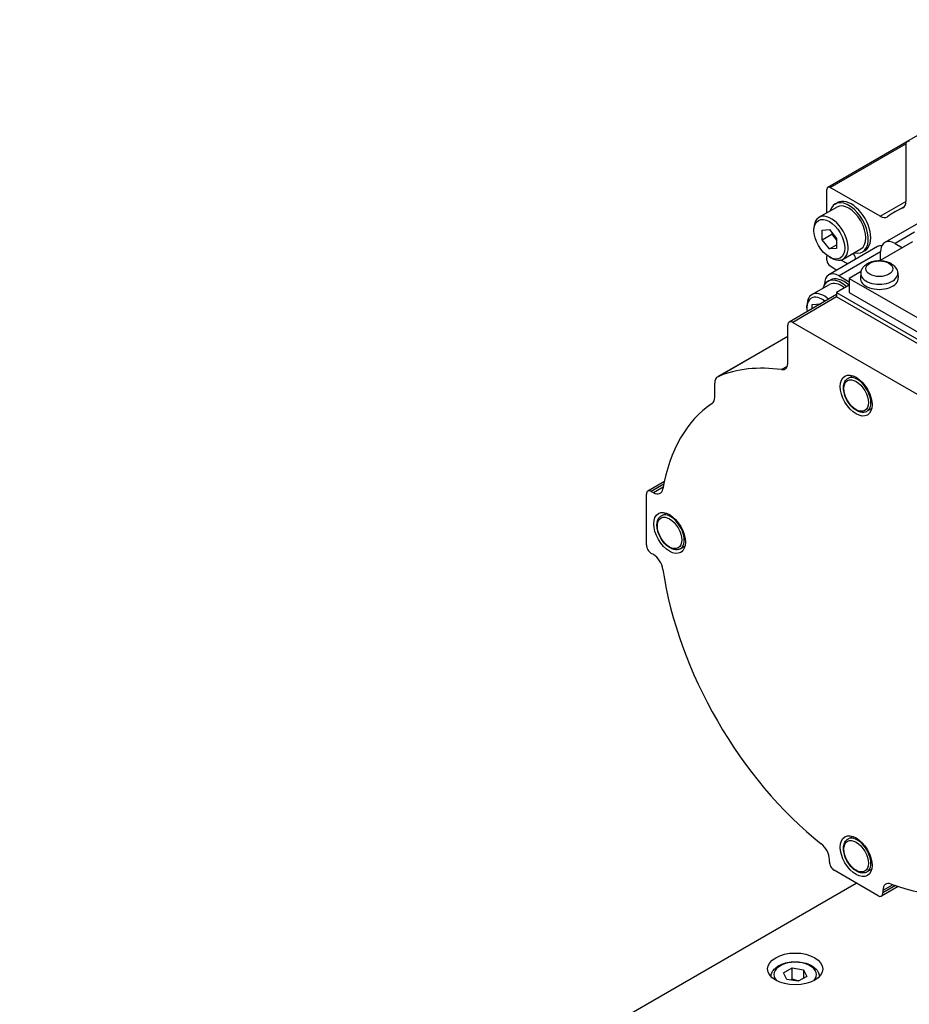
# Model space of a CAD drawing. Extents: x 24607 to 26292, y 14771 to 15959.
# Tile 15 of 20: x 25998 to 26063, y 15734 to 15806. Entities that reach past the tile are written whole.
import ezdxf

# ---------------------------------------------------------------- set-up
doc = ezdxf.new("R2010")
doc.units = 0
doc.header["$LTSCALE"] = 25.4
doc.layers.get('0').update_dxf_attribs({"linetype": 'CONTINUOUS'})

msp = doc.modelspace()

# ---------------------------------------------------------------- linework, layer by layer
for p, q in [((26062.7849372, 15796.9881777), (26078.0714349, 15805.8138413)), ((26057.0563882, 15793.6807984), (26062.7849372, 15796.9881777)), ((26057.2303445, 15793.6635667), (26062.7128821, 15796.8289113)), ((26062.7128821, 15796.8289113), (26062.7128821, 15792.6510983)), ((26056.9843332, 15791.8266304), (26056.9843332, 15793.521532)), ((26060.8484367, 15791.5746602), (26057.2303445, 15793.6635667)), ((26057.5753237, 15792.4565137), (26057.7521004, 15792.5585758)), ((26060.8484367, 15791.5746602), (26062.7128821, 15792.6510983)), ((26056.4098538, 15791.4949542), (26057.7003237, 15792.2400074)), ((26061.9134938, 15791.8828034), (26062.6060778, 15792.282667)), ((26062.4847398, 15792.1842973), (26062.5283254, 15792.2094614)), ((26064.7196148, 15791.7173148), (26061.1840809, 15789.6760734)), ((26056.047417, 15790.5509574), (26056.047417, 15790.6938443)), ((26056.6307801, 15790.5677059), (26057.1611102, 15790.6150731)), ((26056.6307801, 15789.8605992), (26056.6307801, 15790.5677059)), ((26057.1611102, 15790.6150731), (26057.6914402, 15789.9553335)), ((26057.3378869, 15790.3951599), (26057.3378869, 15790.2688475)), ((26063.3352315, 15790.4107348), (26061.9340809, 15789.6017801)), ((26056.6307801, 15789.8605992), (26057.3378869, 15790.2688475)), ((26057.1611102, 15789.2008596), (26056.6307801, 15789.8605992)), ((26057.3378869, 15790.2688475), (26057.6914402, 15789.8290211)), ((26057.6914402, 15789.9553335), (26057.6914402, 15789.2482267)), ((26063.1838284, 15789.7109497), (26060.851819, 15788.3645635)), ((26060.6537508, 15789.3698871), (26057.1182169, 15787.3286457)), ((26057.1611102, 15789.2008596), (26057.6914402, 15789.5070458)), ((26057.6914402, 15789.2482267), (26057.1611102, 15789.2008596)), ((26060.8734208, 15788.9894077), (26057.8682169, 15787.2543525)), ((26058.1598538, 15788.4638653), (26059.4503237, 15789.2089185)), ((26059.5753237, 15788.9924121), (26059.7521004, 15789.0944742)), ((26060.8734208, 15788.3770353), (26060.8734208, 15788.9894077)), ((26061.9340809, 15789.6017801), (26062.464411, 15789.2955939)), ((26056.9843332, 15788.3985363), (26056.9843332, 15788.6615179)), ((26057.1611102, 15788.6219842), (26057.2848538, 15788.5505408)), ((26058.4959328, 15788.1240703), (26057.9869037, 15788.3974328)), ((26058.8744067, 15788.8764126), (26058.9039131, 15788.8469763)), ((26057.2217588, 15787.9775622), (26057.7147504, 15787.6730544)), ((26059.4630729, 15787.5627706), (26058.6106791, 15787.0706407)), ((26057.0449936, 15786.8430997), (26057.2217703, 15786.9451618)), ((26057.8682169, 15787.2543525), (26058.6106791, 15786.8256917)), ((26058.6106791, 15787.0706407), (26066.8838284, 15782.2941357)), ((26058.6106791, 15787.0706407), (26058.6106791, 15786.05002)), ((26059.4461219, 15787.4643159), (26059.4091306, 15787.1197517)), ((26062.1168719, 15787.4643159), (26062.1538632, 15787.1197517)), ((26055.8972014, 15785.8917465), (26057.1699936, 15786.6265934)), ((26056.8075568, 15786.6160529), (26056.8075568, 15786.64198)), ((26058.6106791, 15786.5807428), (26057.6914402, 15786.05002)), ((26057.6914402, 15785.8925233), (26054.2594597, 15783.9110685)), ((26057.6914402, 15785.7234214), (26054.5094597, 15783.8863041)), ((26057.6914402, 15786.05002), (26066.8838284, 15780.7427922)), ((26057.6914402, 15786.05002), (26057.6914402, 15785.7234214)), ((26066.8838284, 15780.4161936), (26057.6914402, 15785.7234214)), ((26058.6106791, 15786.05002), (26066.8838284, 15781.273515)), ((26055.5347646, 15784.9273372), (26055.5347646, 15785.0906365)), ((26055.9236733, 15785.1742052), (26056.5431027, 15785.2295304)), ((26055.9236733, 15784.8719026), (26055.9236733, 15785.1742052)), ((26054.1559063, 15780.9578791), (26054.1559063, 15783.6821799)), ((26054.5094597, 15783.8863041), (26063.7018479, 15778.5790763)), ((26054.1559063, 15782.8715464), (26049.0597123, 15779.9292573)), ((26054.1559063, 15782.8685699), (26049.0968787, 15779.9477389)), ((26054.1102273, 15780.695546), (26053.6988263, 15780.4580235)), ((26058.5065422, 15779.8208922), (26058.8511665, 15780.0198612)), ((26048.8526055, 15778.4592508), (26048.8526055, 15779.4714802)), ((26059.8815422, 15777.4393224), (26060.2261665, 15777.6382914)), ((26045.2031314, 15772.3545464), (26044.0064114, 15771.6636198)), ((26045.1638448, 15772.1627622), (26044.2564114, 15771.6388553)), ((26044.4052605, 15771.5529173), (26045.1271775, 15771.9697162)), ((26043.902858, 15767.7604966), (26043.902858, 15771.4347312)), ((26044.2564114, 15771.6388553), (26044.4052605, 15771.5529173)), ((26044.983125, 15769.8698402), (26045.3277493, 15770.0688091)), ((26046.358125, 15767.4882703), (26046.7027493, 15767.6872393)), ((26044.4052605, 15767.0621861), (26044.2564114, 15767.1481241)), ((26058.5065422, 15746.4465945), (26058.8511665, 15746.6455635)), ((26057.1611102, 15744.7965302), (26057.1611102, 15744.9684064)), ((26060.6966441, 15742.3470405), (26057.5146636, 15744.1841578)), ((26059.8815422, 15744.0650246), (26060.2261665, 15744.2639936)), ((25998.4712473, 15708.2583082), (26059.1056538, 15743.2655992)), ((26062.1433641, 15743.0132027), (26060.9466441, 15742.3222761)), ((26061.7721144, 15743.1398398), (26061.0501975, 15742.7230408)), ((26061.9576308, 15743.0750715), (26061.0501975, 15742.5511646)), ((26061.0501975, 15742.7230408), (26061.0501975, 15742.5511646)), ((26053.8497201, 15736.760974), (26054.4620926, 15737.1145273)), ((26054.4620926, 15736.2980308), (26054.4620926, 15737.1145273)), ((26054.4620926, 15737.1145273), (26055.2986089, 15736.9851178)), ((26055.2986089, 15736.9851178), (26055.2986089, 15736.3727454)), ((26055.2986089, 15736.9851178), (26055.5227527, 15736.5021549)), ((26054.073864, 15736.278011), (26053.8497201, 15736.760974)), ((26054.9103803, 15736.1486015), (26054.073864, 15736.278011)), ((26055.5227527, 15736.5021549), (26054.9103803, 15736.1486015))]:
    msp.add_line(p, q)
for centre, major_axis, start_param, end_param in [((26062.9588935, 15796.6868766), (-0.1739563, 0.3013011), 5.4977871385, 7.0685834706), ((26057.2303445, 15793.3794973), (-0.1739563, 0.3013011), 5.4977871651, 7.0685834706), ((26058.5753237, 15790.7244629), (-1, 1.7320508), 2.6362321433, 6.7885458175), ((26058.5753237, 15790.7244629), (-0.875, 1.5155445), 3.1415926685, 6.2831853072), ((26058.7521004, 15790.826525), (-1, 1.7320508), 3.1415926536, 6.2831853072), ((26062.0099927, 15793.0569117), (0.4970179, -0.8608602), 6.239324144, 7.0685834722), ((26074.6620027, 15769.8017382), (-12.7485089, 22.0810652), 6.2393241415, 6.3270464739), ((26057.2848538, 15789.9794098), (-0.875, 1.5155445), 2.3561944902, 7.0685834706), ((26060.8484367, 15792.386287), (0.4970179, -0.8608602), 5.4977871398, 6.3270464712), ((26061.9340809, 15788.3770353), (-0.75, 1.2990381), 5.4977871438, 7.0685834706), ((26061.4037508, 15788.070849), (-0.75, 1.2990381), 5.9218181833, 6.2831853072), ((26057.2303445, 15788.5194832), (0.1739563, -0.3013011), 3.6519062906, 3.9269908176), ((26057.2303445, 15788.2565016), (0.1739563, -0.3013011), 3.9269907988, 5.462880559), ((26058.8197723, 15788.6286171), (0.1739563, -0.3013011), 0.6591443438, 2.007128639), ((26058.0449936, 15785.1110489), (-1, 1.7320508), 5.2301947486, 6.7885458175), ((26057.8682169, 15786.0296076), (-0.75, 1.2990381), 5.4977871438, 7.0685834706), ((26058.2217703, 15785.213111), (-1, 1.7320508), 5.2301947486, 6.2831853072), ((26060.7814969, 15787.0706407), (1.375, 0), 3.079689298, 6.3450886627), ((26060.7814969, 15787.4165286), (1.3379377, 0), 3.079689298, 6.3450886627), ((26058.0449936, 15785.1110489), (-0.875, 1.5155445), 5.3136531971, 6.2831853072), ((26056.6307801, 15784.2945523), (-0.775, 1.3423394), 5.2955671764, 7.2708034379), ((26056.7722014, 15784.376202), (-0.875, 1.5155445), 5.2218935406, 7.0685834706), ((26054.5094597, 15783.4780558), (-0.25, 0.4330127), 5.4977871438, 7.0685834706), ((26059.1056538, 15760.8202756), (-10.8125, 18.7277994), 5.8591946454, 6.2113683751), ((26053.4487996, 15781.3661274), (0.5, -0.8660254), 5.8591946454, 7.0685834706), ((26049.5597123, 15779.0632319), (-0.5, 0.8660254), 6.2113683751, 7.0685834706), ((26059.1940422, 15778.6301073), (-0.6875, 1.1907849), 3.1415926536, 6.2831853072), ((26048.1454987, 15778.8674991), (0.5, -0.8660254), 0.0383946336, 0.7853981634), ((26059.1056538, 15760.8202756), (-10.0625, 17.4287613), 0.0383942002, 0.6069376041), ((26044.4052605, 15772.3694138), (0.5, -0.8660254), 5.4977871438, 6.8901229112), ((26044.2564114, 15771.2306071), (-0.25, 0.4330127), 5.4977871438, 7.0685834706), ((26045.670625, 15768.6790552), (-0.6875, 1.1907849), 3.1415926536, 6.2831853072), ((26044.2564114, 15767.5563724), (-0.25, 0.4330127), 0.7853981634, 2.3561944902), ((26044.4052605, 15766.2456895), (-0.5, 0.8660254), 4.1054513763, 5.4977871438), ((26059.1056538, 15760.8202756), (-10.0625, 17.4287613), 0.9638587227, 2.1777339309), ((26059.1056538, 15760.8202756), (10.0625, -17.4287613), 5.6762477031, 6.8901229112), ((26059.1940422, 15745.2558096), (-0.6875, 1.1907849), 3.1415926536, 6.2831853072), ((26056.4540034, 15745.3766547), (-0.5, 0.8660254), 3.926990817, 5.3193265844), ((26057.5146636, 15744.5924061), (-0.25, 0.4330127), 0.7853981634, 2.3561944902), ((26061.7573042, 15742.3147925), (-0.5, 0.8660254), 5.6762477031, 7.0685834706), ((26060.6966441, 15742.7552888), (0.25, -0.4330127), 5.4977871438, 7.0685834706), ((26054.6862364, 15736.6315644), (-1.55, 0), 2.617211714, 6.8075662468)]:
    msp.add_ellipse(centre, major_axis=major_axis, ratio=0.5773502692, start_param=start_param, end_param=end_param)
for centre, major_axis in [((26057.1611102, 15789.9079663), (0.7875, -1.36399)), ((26060.7814969, 15787.7728722), (0.9798136, 0)), ((26059.1056538, 15778.5790763), (0.8125, -1.4072913)), ((26059.1056538, 15778.5790763), (0.625, -1.0825318)), ((26045.5822366, 15768.6280242), (0.8125, -1.4072913)), ((26045.5822366, 15768.6280242), (0.625, -1.0825318)), ((26059.1056538, 15745.2047785), (0.8125, -1.4072913)), ((26059.1056538, 15745.2047785), (0.625, -1.0825318)), ((26054.6862364, 15737.0398127), (-2, 0))]:
    msp.add_ellipse(centre, major_axis=major_axis, ratio=0.5773502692)
for points, knots in [([(26059.4461219, 15787.4643159), (26059.4561244, 15787.5574868), (26059.4831282, 15787.6471966), (26059.5654267, 15787.8183945), (26059.6234424, 15787.897222), (26059.7709579, 15788.0500267), (26059.8647376, 15788.1173473), (26060.0863266, 15788.2385415), (26060.2176121, 15788.2858222), (26060.4938298, 15788.350205), (26060.6391605, 15788.3660506), (26060.9281157, 15788.3656064), (26061.0716476, 15788.349694), (26061.3504216, 15788.2845783), (26061.4856524, 15788.2352792), (26061.7323891, 15788.0969191), (26061.8458129, 15788.0090478), (26062.0081673, 15787.8030002), (26062.0655297, 15787.6966507), (26062.1058095, 15787.5405024), (26062.1127553, 15787.5026602), (26062.1168719, 15787.4643159)], [3.9888941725, 3.9888941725, 3.9888941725, 3.9888941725, 4.1977210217, 4.1977210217, 4.4354715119, 4.4354715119, 4.7394379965, 4.7394379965, 5.1140794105, 5.1140794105, 5.5004500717, 5.5004500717, 5.8822274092, 5.8822274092, 6.2686094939, 6.2686094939, 6.6416447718, 6.6416447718, 6.9207376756, 6.9207376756, 7.006680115, 7.006680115, 7.006680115, 7.006680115]), ([(26059.8815422, 15777.4393224), (26059.8076052, 15777.3966349), (26059.7236433, 15777.3719977), (26059.541921, 15777.35888), (26059.4436941, 15777.3730292), (26059.2371238, 15777.4397381), (26059.128545, 15777.496357), (26058.916596, 15777.6460787), (26058.8133991, 15777.7400637), (26058.6242096, 15777.9539663), (26058.5381585, 15778.0736855), (26058.3907954, 15778.327113), (26058.3294213, 15778.4607167), (26058.2370657, 15778.7299411), (26058.2061791, 15778.8655122), (26058.1792944, 15779.1267863), (26058.1834644, 15779.2524479), (26058.2303025, 15779.4793645), (26058.2723992, 15779.581418), (26058.3813816, 15779.7291799), (26058.4396565, 15779.7822758), (26058.5065422, 15779.8208922)], [2.3561944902, 2.3561944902, 2.3561944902, 2.3561944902, 2.6291923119, 2.6291923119, 2.92472794, 2.92472794, 3.2528951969, 3.2528951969, 3.5884221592, 3.5884221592, 3.9216354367, 3.9216354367, 4.2536016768, 4.2536016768, 4.5867327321, 4.5867327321, 4.922218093, 4.922218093, 5.2508247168, 5.2508247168, 5.4977871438, 5.4977871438, 5.4977871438, 5.4977871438]), ([(26046.358125, 15767.4882703), (26046.2841881, 15767.4455828), (26046.2002261, 15767.4209456), (26046.0185038, 15767.4078279), (26045.920277, 15767.4219771), (26045.7137066, 15767.4886861), (26045.6051278, 15767.5453049), (26045.3931788, 15767.6950267), (26045.289982, 15767.7890116), (26045.1007924, 15768.0029142), (26045.0147413, 15768.1226335), (26044.8673782, 15768.3760609), (26044.8060041, 15768.5096646), (26044.7136486, 15768.778889), (26044.6827619, 15768.9144601), (26044.6558772, 15769.1757342), (26044.6600472, 15769.3013958), (26044.7068853, 15769.5283124), (26044.748982, 15769.630366), (26044.8579644, 15769.7781279), (26044.9162393, 15769.8312237), (26044.983125, 15769.8698402)], [2.3561944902, 2.3561944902, 2.3561944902, 2.3561944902, 2.6291923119, 2.6291923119, 2.92472794, 2.92472794, 3.2528951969, 3.2528951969, 3.5884221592, 3.5884221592, 3.9216354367, 3.9216354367, 4.2536016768, 4.2536016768, 4.5867327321, 4.5867327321, 4.922218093, 4.922218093, 5.2508247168, 5.2508247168, 5.4977871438, 5.4977871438, 5.4977871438, 5.4977871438]), ([(26059.8815422, 15744.0650246), (26059.8076052, 15744.0223371), (26059.7236433, 15743.9977), (26059.541921, 15743.9845823), (26059.4436941, 15743.9987315), (26059.2371238, 15744.0654404), (26059.128545, 15744.1220592), (26058.916596, 15744.271781), (26058.8133991, 15744.3657659), (26058.6242096, 15744.5796686), (26058.5381585, 15744.6993878), (26058.3907954, 15744.9528152), (26058.3294213, 15745.0864189), (26058.2370657, 15745.3556434), (26058.2061791, 15745.4912145), (26058.1792944, 15745.7524886), (26058.1834644, 15745.8781502), (26058.2303025, 15746.1050668), (26058.2723992, 15746.2071203), (26058.3813816, 15746.3548822), (26058.4396565, 15746.407978), (26058.5065422, 15746.4465945)], [2.3561944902, 2.3561944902, 2.3561944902, 2.3561944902, 2.6291923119, 2.6291923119, 2.92472794, 2.92472794, 3.2528951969, 3.2528951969, 3.5884221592, 3.5884221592, 3.9216354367, 3.9216354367, 4.2536016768, 4.2536016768, 4.5867327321, 4.5867327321, 4.922218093, 4.922218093, 5.2508247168, 5.2508247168, 5.4977871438, 5.4977871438, 5.4977871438, 5.4977871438]), ([(26052.936344, 15736.4806835), (26052.9381639, 15736.5857004), (26052.9635863, 15736.6899398), (26053.0599244, 15736.8958338), (26053.1358099, 15736.9954224), (26053.3360872, 15737.1832708), (26053.4659529, 15737.2685041), (26053.763526, 15737.4106092), (26053.9325783, 15737.4663038), (26054.2884499, 15737.5416423), (26054.4750766, 15737.5614946), (26054.8482742, 15737.5646124), (26055.0347639, 15737.5480572), (26055.3914706, 15737.4796161), (26055.5615656, 15737.4276424), (26055.8697776, 15737.29023), (26056.0077489, 15737.2045935), (26056.2317211, 15737.0044715), (26056.3194179, 15736.8902665), (26056.4127958, 15736.6735678), (26056.4344524, 15736.5774225), (26056.4361288, 15736.4806835)], [5.5077918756, 5.5077918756, 5.5077918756, 5.5077918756, 5.7616323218, 5.7616323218, 6.0495624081, 6.0495624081, 6.377514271, 6.377514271, 6.7171291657, 6.7171291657, 7.0541144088, 7.0541144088, 7.3894281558, 7.3894281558, 7.7261497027, 7.7261497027, 8.0657101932, 8.0657101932, 8.3955434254, 8.3955434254, 8.6293750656, 8.6293750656, 8.6293750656, 8.6293750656])]:
    msp.add_open_spline(points, degree=3, knots=knots)
for points, weights in [([(26054.4620926, 15736.2980308), (26054.4221443, 15736.2616505), (26054.3844717, 15736.2299599)], [1, 1.01779072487, 1.03148954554]), ([(26054.9471013, 15736.1698024), (26054.721498, 15736.1946013), (26054.4620926, 15736.2980308)], [1.07507328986, 1.09062147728, 1])]:
    msp.add_rational_spline(points, weights, degree=2)

doc.saveas('drawing.dxf')
